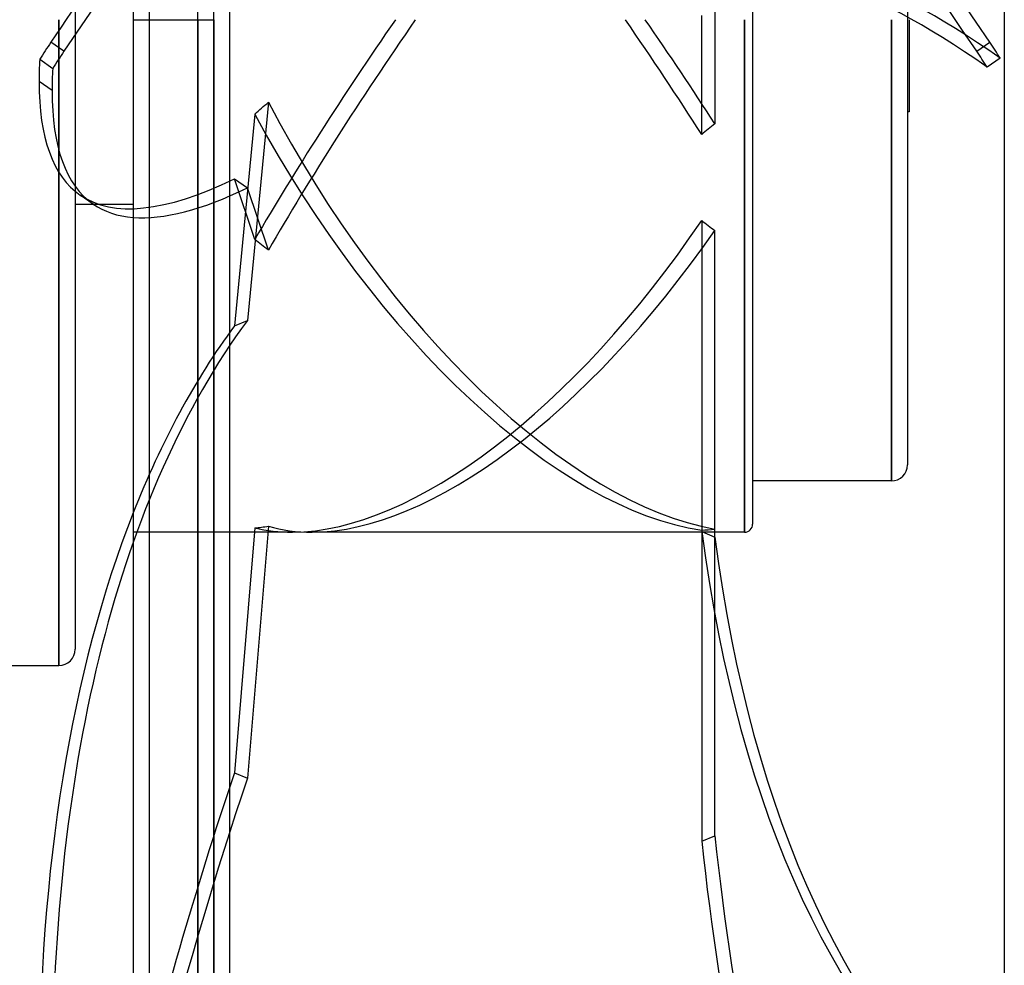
# Model space of a CAD drawing. Header units: millimetres. Extents: x -130 to 54, y -185 to 185.
# Tile 42 of 78: x -7 to 54, y -59 to 0. Entities that reach past the tile are written whole.
import ezdxf

# ---------------------------------------------------------------- set-up
doc = ezdxf.new("R2010")
doc.units = ezdxf.units.MM
doc.layers.add('MAIN-1', color=7, linetype='Continuous')
doc.layers.add('MAIN-2', color=7, linetype='Continuous')

msp = doc.modelspace()

# ---------------------------------------------------------------- linework, layer by layer
at = {"layer": 'MAIN-1'}
for p, q in [((0, 165), (0, -165)), ((6, -165), (6, 165)), ((54, 128), (54, -128)), ((-4.6, -0.652), (-4.6, 0)), ((-4.295, -1.954), (-5.104, -1.395)), ((-5.795, -2.454), (-4.986, -3.014)), ((-5.027, -4.383), (-5.836, -3.824)), ((-4.6, -40.005), (-4.6, -9.46)), ((-3.6, -10.622), (-3.6, -39.005)), ((-2.476, -11.42), (-3.285, -10.861)), ((-3.6, -11.43), (-2.462, -11.43)), ((-11.212, -40.005), (-4.6, -40.005))]:
    msp.add_line(p, q, dxfattribs=at)
msp.add_arc((-4.6, -39.005), 1, 270.00002, 0, dxfattribs=at)
for centre, major_axis, ratio, start_param, end_param in [((23.595, -11.494), (-91.978, -133.112), 0.181636, -1.577122, -1.521288), ((24.405, -12.053), (91.978, 133.112), 0.181636, 1.573261, 1.620304), ((23.595, 0.28), (-71.628, -103.66), 0.181636, -1.429909, -1.41977), ((24.405, -0.28), (71.628, 103.66), 0.181636, 1.711684, 1.721823), ((71.799, 97.801), (-75.084, -108.662), 0.181636, -0.289318, -0.25705), ((72.608, 97.242), (75.084, 108.662), 0.181636, 2.852275, 2.884542), ((71.799, 97.801), (-75.084, -108.662), 0.181636, -0.25705, -0.000004), ((72.608, 97.242), (75.084, 108.662), 0.181636, 2.884542, 3.141589), ((72.608, 97.242), (75.084, 108.662), 0.181636, 3.141589, 3.246365), ((71.799, -129.289), (51.873, -121.467), 0.475528, -2.692738, -2.302536)]:
    msp.add_ellipse(centre, major_axis=major_axis, ratio=ratio, start_param=start_param, end_param=end_param, dxfattribs=at)
at = {"layer": 'MAIN-2'}
for p, q in [((1, 164), (1, -164)), ((5, 0), (5, 128)), ((4, 0), (4, 127)), ((38.4, 31.25), (38.4, -31.25)), ((48, 27.575), (48, -27.575)), ((-3.6, 0.817), (-3.6, -10.622)), ((36.05, 0.812), (36.05, -6.442)), ((4, 0), (4, -127)), ((5, 0), (5, -128)), ((35.241, -7.108), (35.241, 0.253)), ((37.9, 0), (37.9, -31.75)), ((47, 0), (47, -28.575)), ((48.1, 0), (48.1, -5.715)), ((-4.6, 0), (-4.6, -40.005)), ((0, 0), (4, 0)), ((1, 0), (5, 0)), ((4, -127), (4, 0)), ((5, -128), (5, 0)), ((37.9, -31.75), (37.9, 0)), ((47, -28.575), (47, 0)), ((-4.6, -9.46), (-4.6, -0.652)), ((52.295, -1.954), (53.104, -1.395)), ((53.747, -2.381), (52.938, -2.94)), ((8.382, -5.111), (7.083, -18.625)), ((7.535, -5.846), (6.274, -18.971)), ((48.1, -5.715), (48, -5.715)), ((7.535, -13.614), (6.274, -9.862)), ((6.274, -9.862), (7.083, -10.421)), ((8.382, -14.284), (7.083, -10.421)), ((-2.462, -11.43), (0, -11.43)), ((35.241, -12.438), (35.241, -31.71)), ((36.05, -32.055), (36.05, -13.062)), ((6.274, -18.971), (7.083, -18.625)), ((47, -28.575), (38.4, -28.575)), ((7.535, -31.486), (6.274, -46.653)), ((8.382, -31.382), (7.083, -46.998)), ((35.241, -31.626), (35.241, -50.897)), ((35.241, -31.71), (36.05, -32.055)), ((36.05, -50.552), (36.05, -31.559)), ((9.823, -31.75), (0, -31.75)), ((37.9, -31.75), (11.059, -31.75)), ((6.274, -46.653), (7.083, -46.998)), ((35.241, -50.897), (36.05, -50.552))]:
    msp.add_line(p, q, dxfattribs=at)
for centre, radius in [((47, -27.575), 1), ((37.9, -31.25), 0.5)]:
    msp.add_arc(centre, radius, 270.00002, 0, dxfattribs=at)
for centre, major_axis, ratio, start_param, end_param in [((23.595, -12.053), (91.978, -133.112), 0.181636, 1.521288, 2.134405), ((24.405, -11.494), (-91.978, 133.112), 0.181636, -1.620304, -1.030512), ((112.66, -106.08), (75.084, -108.662), 0.181636, 2.689387, 3.14159), ((111.851, -106.639), (75.084, -108.662), 0.181636, 2.689387, 3.14159), ((23.382, 0), (22.575, -31.568), 0.150264, 1.237973, 1.463752), ((24.618, 0), (22.575, -31.568), 0.150264, 1.25942, 1.463752), ((23.382, 0), (22.575, 31.568), 0.150264, 1.677841, 2.120976), ((24.618, 0), (22.575, 31.568), 0.150264, 1.677841, 2.144481), ((24.405, 0.28), (-71.628, 103.66), 0.181636, -1.721117, -1.711684), ((23.595, -0.28), (71.628, -103.66), 0.181636, 1.420475, 1.429909), ((-17.665, 0), (42.939, 27.029), 0.387959, -1.203645, -1.18014), ((24.618, 0), (-18.048, 30.598), 0.469519, 1.462309, 2.761599), ((23.382, 0), (-18.048, 30.598), 0.469519, 1.485813, 2.783047), ((57.706, 0), (-43.45, -31.071), 0.150264, -1.15935, -1.137903), ((71.799, 97.801), (-75.084, -108.662), 0.181636, -0.000004, 0.309003), ((72.608, 97.242), (75.084, 108.662), 0.181636, -3.03682, -2.83259), ((23.382, 0), (-18.048, -30.598), 0.469519, 0.272612, 1.438423), ((57.706, 0), (42.115, -24.841), 0.469519, -1.840569, -1.819122), ((24.618, 0), (-18.048, -30.598), 0.469519, 0.272174, 1.416975), ((-17.665, 0), (-44.133, 31.565), 0.077609, -2.145524, -2.12202), ((72.608, -128.943), (-51.873, 121.467), 0.475528, 0.273003, 0.839056), ((71.799, -129.289), (51.873, -121.467), 0.475528, -2.86859, -2.692738), ((-17.665, 0), (42.596, -21.594), 0.546428, -0.693892, -0.670388), ((23.382, 0), (-18.048, -30.598), 0.469519, 0.141189, 0.272612), ((24.618, 0), (-18.048, -30.598), 0.469519, 0.117685, 0.272174), ((57.706, 0), (42.115, 24.841), 0.469519, -2.3809, -2.359453), ((111.851, 47.57), (-51.873, -121.467), 0.475528, -0.676432, -0.1298), ((112.66, 47.225), (-51.873, -121.467), 0.475528, -0.676432, -0.1298), ((71.799, -50.948), (-51.873, -121.467), 0.475528, -1.40511, -1.229258), ((72.608, -51.294), (51.873, 121.467), 0.475528, 1.736483, 2.302536), ((112.66, -95.23), (51.873, -121.467), 0.475528, -2.139912, -1.59328), ((111.851, -95.576), (51.873, -121.467), 0.475528, -2.139912, -1.59328)]:
    msp.add_ellipse(centre, major_axis=major_axis, ratio=ratio, start_param=start_param, end_param=end_param, dxfattribs=at)

doc.saveas('drawing.dxf')
